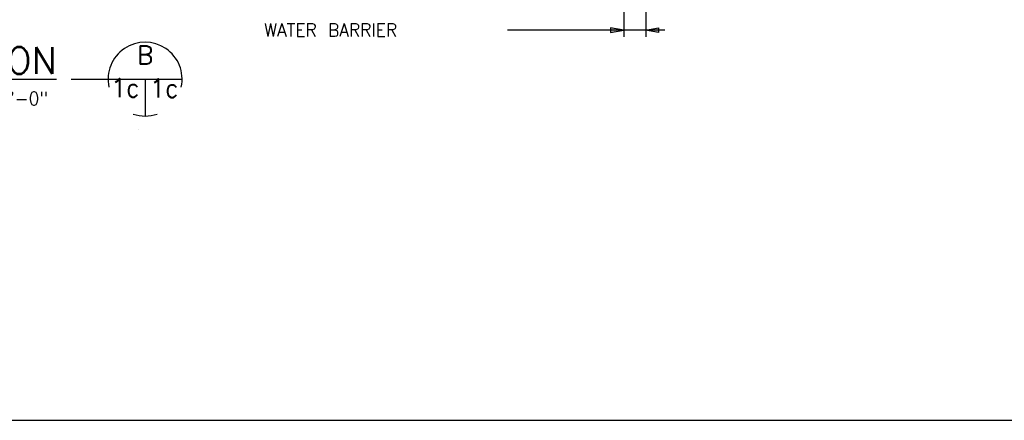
# Model space of a CAD drawing. Extents: x 17 to 1171, y 0 to 483.
# Tile 2 of 16: x 92 to 185, y 0 to 38. Entities that reach past the tile are written whole.
import ezdxf
from ezdxf.enums import TextEntityAlignment as Align

# ---------------------------------------------------------------- set-up
doc = ezdxf.new("R2010")
doc.units = 0
doc.header["$MEASUREMENT"] = 0
for name, color, linetype in [('1', 7, 'CONTINUOUS'), ('DIM', 7, 'CONTINUOUS'), ('HATCH', 7, 'CONTINUOUS'), ('SYMBOLS', 7, 'CONTINUOUS'), ('TEXT', 7, 'CONTINUOUS')]:
    doc.layers.add(name, color=color, linetype=linetype)
doc.styles.add('TXT_SHX', font='txt.shx')

# ---------------------------------------------------------------- blocks, each defined once
blk = doc.blocks.new('SEC_BU')
at = {"layer": 'SYMBOLS', "color": 2, "linetype": 'CONTINUOUS'}
for p, q in [((-0.5, 0), (0.25, 0)), ((0, 0), (0, -0.2496)), ((0, -0.25), (0, -0.2496))]:
    blk.add_line(p, q, dxfattribs=at)
for start, end in [(347.64555, 192.35445), (251.04049, 288.95951)]:
    blk.add_arc((0, 0), 0.25, start, end, dxfattribs=at)

msp = doc.modelspace()

# ---------------------------------------------------------------- hatches: boundary and pattern name
at = {"layer": 'DIM', "linetype": 'CONTINUOUS'}
for points in [[(147.809, 37.146), (147.809, 36.729), (149.058, 36.938)], [(152.358, 37.146), (152.358, 36.729), (151.108, 36.938)]]:
    msp.add_hatch(color=7, dxfattribs=at).paths.add_polyline_path(points)

# ---------------------------------------------------------------- linework, layer by layer
at = {"layer": '1', "color": 7, "linetype": 'CONTINUOUS'}
msp.add_line((17.269, 0), (371.283, 0), dxfattribs=at)
at = {"layer": 'DIM', "color": 7, "linetype": 'CONTINUOUS'}
for p, q in [((151.141, 46.963), (151.141, 36.315)), ((149.058, 44.947), (149.058, 36.313)), ((152.951, 36.938), (138.05, 36.938))]:
    msp.add_line(p, q, dxfattribs=at)
for points in [[(147.809, 37.146), (147.809, 36.729), (149.058, 36.938)], [(152.358, 37.146), (152.358, 36.729), (151.108, 36.938)]]:
    msp.add_lwpolyline(points, close=True, dxfattribs=at)
at = {"layer": 'SYMBOLS', "color": 7, "linetype": 'CONTINUOUS'}
msp.add_line((103.089, 27.523), (103.089, 27.53), dxfattribs=at)

# ---------------------------------------------------------------- block references
at = {"layer": 'HATCH', "linetype": 'CONTINUOUS', "xscale": 14, "yscale": 14, "zscale": 14}
msp.add_blockref('SEC_BU', (103.745, 32.302), dxfattribs=at)

# ---------------------------------------------------------------- texts
at = {"layer": 'SYMBOLS', "color": 7, "linetype": 'CONTINUOUS', "style": 'TXT_SHX', "width": 0.95}
for s, p in [('B', (103.745, 33.703)), ('1c', (101.878, 30.61)), ('1c', (105.566, 30.578))]:
    msp.add_text(s, height=1.75, dxfattribs=at).set_placement(p, align=Align.CENTER)
at = {"layer": 'TEXT', "color": 7, "linetype": 'CONTINUOUS', "style": 'TXT_SHX', "width": 0.95}
for s, p in [('WATER BARRIER', (115.007, 36.325)), ('SCALE ?"=1\'-0"', (80.928, 29.842))]:
    msp.add_text(s, height=1.2498, dxfattribs=at).set_placement(p)
at = {"layer": 'TEXT', "color": 7, "linetype": 'CONTINUOUS', "style": 'TXT_SHX'}
msp.add_text('%%uSECTION', height=2.4996, dxfattribs=at).set_placement((81.646, 32.814))

doc.saveas('drawing.dxf')
